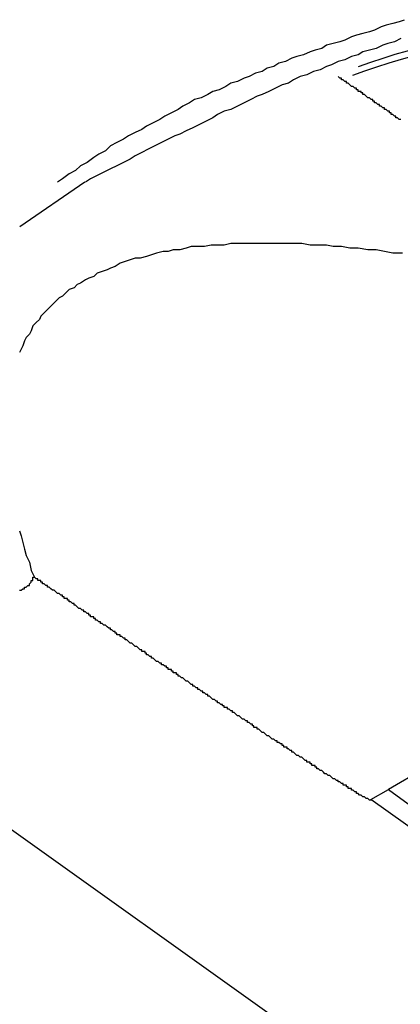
# Model space of a CAD drawing. Header units: millimetres. Extents: x 7187 to 8806, y -3756 to -2918.
# Tile 91 of 250: x 7839.6 to 7841.91, y -3626.81 to -3620.85. Entities that reach past the tile are written whole.
import ezdxf

# ---------------------------------------------------------------- set-up
doc = ezdxf.new("R2010")
doc.units = ezdxf.units.MM
doc.header["$LTSCALE"] = 3

msp = doc.modelspace()

# ---------------------------------------------------------------- linework, layer by layer
at = {"linetype": 'Continuous', "lineweight": 30}
for p, q in [((7839.998, -3621.8369), (7839.6045, -3622.1058)), ((7844.5235, -3623.9601), (7841.8365, -3625.5112)), ((7837.7803, -3624.4892), (7846.4666, -3630.6846)), ((7841.73, -3625.5727), (7841.8365, -3625.5112)), ((7841.8365, -3625.5112), (7847.3019, -3629.489)), ((7847.2571, -3629.5149), (7841.73, -3625.5727))]:
    msp.add_line(p, q, dxfattribs=at)
for points in [[(7841.9326, -3620.8565, 0), (7841.9026, -3620.8665, 0), (7841.8626, -3620.8765, 0), (7841.8226, -3620.8865, 0), (7841.7926, -3620.8965, 0), (7841.7526, -3620.9165, 0), (7841.7226, -3620.9265, 0), (7841.6826, -3620.9365, 0), (7841.6426, -3620.9465, 0), (7841.6126, -3620.9565, 0), (7841.5726, -3620.9765, 0), (7841.5426, -3620.9865, 0), (7841.5026, -3620.9965, 0), (7841.4626, -3621.0065, 0), (7841.4326, -3621.0265, 0), (7841.3926, -3621.0365, 0), (7841.3626, -3621.0465, 0), (7841.3226, -3621.0665, 0), (7841.2826, -3621.0765, 0), (7841.2526, -3621.0865, 0), (7841.2126, -3621.1065, 0), (7841.1726, -3621.1165, 0), (7841.1426, -3621.1365, 0), (7841.1026, -3621.1465, 0), (7841.0726, -3621.1665, 0), (7841.0326, -3621.1765, 0), (7840.9926, -3621.1965, 0), (7840.9626, -3621.2065, 0), (7840.9226, -3621.2265, 0), (7840.8826, -3621.2365, 0), (7840.8526, -3621.2565, 0), (7840.8126, -3621.2765, 0), (7840.7726, -3621.2865, 0), (7840.7426, -3621.3065, 0), (7840.7026, -3621.3265, 0), (7840.6626, -3621.3365, 0), (7840.6326, -3621.3565, 0), (7840.5926, -3621.3765, 0), (7840.5626, -3621.3965, 0), (7840.5226, -3621.4165, 0), (7840.4826, -3621.4365, 0), (7840.4526, -3621.4565, 0), (7840.4126, -3621.4765, 0), (7840.3726, -3621.4965, 0), (7840.3426, -3621.5165, 0), (7840.3026, -3621.5365, 0), (7840.2626, -3621.5565, 0), (7840.2326, -3621.5765, 0), (7840.1926, -3621.5965, 0), (7840.1526, -3621.6165, 0), (7840.1226, -3621.6465, 0), (7840.0826, -3621.6665, 0), (7840.0526, -3621.6865, 0), (7840.0126, -3621.7165, 0), (7839.9726, -3621.7365, 0), (7839.9426, -3621.7665, 0), (7839.9026, -3621.7865, 0), (7839.8626, -3621.8165, 0), (7839.8326, -3621.8365, 0)], [(7841.9126, -3620.9665, 0), (7841.8726, -3620.9865, 0), (7841.8326, -3620.9965, 0), (7841.8026, -3621.0065, 0), (7841.7626, -3621.0265, 0), (7841.7226, -3621.0365, 0), (7841.6826, -3621.0465, 0), (7841.6526, -3621.0665, 0), (7841.6126, -3621.0765, 0), (7841.5726, -3621.0965, 0), (7841.5326, -3621.1065, 0), (7841.4926, -3621.1265, 0), (7841.4626, -3621.1365, 0), (7841.4226, -3621.1565, 0), (7841.3826, -3621.1665, 0), (7841.3426, -3621.1865, 0), (7841.3026, -3621.1965, 0), (7841.2626, -3621.2165, 0), (7841.2326, -3621.2365, 0), (7841.1926, -3621.2465, 0), (7841.1526, -3621.2665, 0), (7841.1126, -3621.2865, 0), (7841.0726, -3621.3065, 0), (7841.0426, -3621.3165, 0), (7841.0026, -3621.3365, 0), (7840.9626, -3621.3565, 0), (7840.9226, -3621.3765, 0), (7840.8826, -3621.3965, 0), (7840.8426, -3621.4065, 0), (7840.8026, -3621.4265, 0), (7840.7726, -3621.4465, 0), (7840.7326, -3621.4665, 0), (7840.6926, -3621.4865, 0), (7840.6526, -3621.5065, 0), (7840.6126, -3621.5265, 0), (7840.5726, -3621.5465, 0), (7840.5426, -3621.5565, 0), (7840.5026, -3621.5765, 0), (7840.4626, -3621.5965, 0), (7840.4226, -3621.6165, 0), (7840.3826, -3621.6365, 0), (7840.3426, -3621.6565, 0), (7840.3026, -3621.6765, 0), (7840.2726, -3621.6965, 0), (7840.2326, -3621.7165, 0), (7840.1926, -3621.7365, 0), (7840.1526, -3621.7565, 0), (7840.1126, -3621.7765, 0), (7840.0726, -3621.7965, 0), (7840.0326, -3621.8165, 0), (7840.0026, -3621.8365, 0)], [(7841.9126, -3621.4565, 0), (7841.9026, -3621.4565, 0), (7841.9026, -3621.4565, 0), (7841.8926, -3621.4465, 0), (7841.8926, -3621.4465, 0), (7841.8826, -3621.4465, 0), (7841.8826, -3621.4365, 0), (7841.8726, -3621.4365, 0), (7841.8626, -3621.4265, 0), (7841.8626, -3621.4265, 0), (7841.8526, -3621.4265, 0), (7841.8526, -3621.4165, 0), (7841.8426, -3621.4165, 0), (7841.8426, -3621.4065, 0), (7841.8326, -3621.4065, 0), (7841.8326, -3621.4065, 0), (7841.8226, -3621.3965, 0), (7841.8126, -3621.3965, 0), (7841.8126, -3621.3865, 0), (7841.8026, -3621.3865, 0), (7841.8026, -3621.3865, 0), (7841.7926, -3621.3765, 0), (7841.7926, -3621.3765, 0), (7841.7826, -3621.3765, 0), (7841.7826, -3621.3665, 0), (7841.7726, -3621.3665, 0), (7841.7626, -3621.3565, 0), (7841.7626, -3621.3565, 0), (7841.7526, -3621.3565, 0), (7841.7526, -3621.3465, 0), (7841.7426, -3621.3465, 0), (7841.7426, -3621.3365, 0), (7841.7326, -3621.3365, 0), (7841.7326, -3621.3365, 0), (7841.7226, -3621.3265, 0), (7841.7226, -3621.3265, 0), (7841.7126, -3621.3265, 0), (7841.7026, -3621.3165, 0), (7841.7026, -3621.3165, 0), (7841.6926, -3621.3065, 0), (7841.6926, -3621.3065, 0), (7841.6826, -3621.3065, 0), (7841.6826, -3621.2965, 0), (7841.6726, -3621.2965, 0), (7841.6726, -3621.2865, 0), (7841.6626, -3621.2865, 0), (7841.6526, -3621.2865, 0), (7841.6526, -3621.2765, 0), (7841.6426, -3621.2765, 0), (7841.6426, -3621.2665, 0), (7841.6326, -3621.2665, 0), (7841.6326, -3621.2665, 0), (7841.6226, -3621.2565, 0), (7841.6226, -3621.2565, 0), (7841.6126, -3621.2565, 0), (7841.6026, -3621.2465, 0), (7841.6026, -3621.2465, 0), (7841.5926, -3621.2365, 0), (7841.5926, -3621.2365, 0), (7841.5826, -3621.2365, 0), (7841.5826, -3621.2265, 0), (7841.5726, -3621.2265, 0), (7841.5626, -3621.2165, 0), (7841.5626, -3621.2165, 0), (7841.5526, -3621.2165, 0), (7841.5526, -3621.2065, 0), (7841.5426, -3621.2065, 0), (7841.5426, -3621.2065, 0), (7841.5326, -3621.1965, 0)], [(7841.9226, -3622.2665, 0), (7841.8626, -3622.2665, 0), (7841.8126, -3622.2565, 0), (7841.7626, -3622.2465, 0), (7841.7126, -3622.2465, 0), (7841.6526, -3622.2365, 0), (7841.6026, -3622.2365, 0), (7841.5526, -3622.2265, 0), (7841.5026, -3622.2265, 0), (7841.4626, -3622.2165, 0), (7841.4126, -3622.2165, 0), (7841.3626, -3622.2165, 0), (7841.3126, -3622.2065, 0), (7841.2726, -3622.2065, 0), (7841.2226, -3622.2065, 0), (7841.1826, -3622.2065, 0), (7841.1326, -3622.2065, 0), (7841.0926, -3622.2065, 0), (7841.0426, -3622.2065, 0), (7841.0026, -3622.2065, 0), (7840.9626, -3622.2065, 0), (7840.9226, -3622.2065, 0), (7840.8826, -3622.2065, 0), (7840.8426, -3622.2165, 0), (7840.8026, -3622.2165, 0), (7840.7626, -3622.2165, 0), (7840.7226, -3622.2265, 0), (7840.6826, -3622.2265, 0), (7840.6426, -3622.2265, 0), (7840.6126, -3622.2365, 0), (7840.5726, -3622.2465, 0), (7840.5326, -3622.2465, 0), (7840.5026, -3622.2565, 0), (7840.4726, -3622.2565, 0), (7840.4326, -3622.2665, 0), (7840.4026, -3622.2765, 0), (7840.3726, -3622.2865, 0), (7840.3326, -3622.2965, 0), (7840.3026, -3622.2965, 0), (7840.2726, -3622.3065, 0), (7840.2426, -3622.3165, 0), (7840.2126, -3622.3265, 0), (7840.1826, -3622.3465, 0), (7840.1526, -3622.3565, 0), (7840.1326, -3622.3665, 0), (7840.1026, -3622.3765, 0), (7840.0726, -3622.3865, 0), (7840.0526, -3622.4065, 0), (7840.0226, -3622.4165, 0), (7840.0026, -3622.4265, 0), (7839.9726, -3622.4465, 0), (7839.9526, -3622.4565, 0), (7839.9326, -3622.4765, 0), (7839.9026, -3622.4865, 0), (7839.8826, -3622.5065, 0), (7839.8626, -3622.5265, 0), (7839.8426, -3622.5365, 0), (7839.8226, -3622.5565, 0), (7839.8026, -3622.5765, 0), (7839.7826, -3622.5965, 0), (7839.7726, -3622.6065, 0), (7839.7526, -3622.6265, 0), (7839.7326, -3622.6465, 0), (7839.7226, -3622.6665, 0), (7839.7026, -3622.6865, 0), (7839.6826, -3622.7065, 0), (7839.6726, -3622.7365, 0), (7839.6626, -3622.7565, 0), (7839.6426, -3622.7765, 0), (7839.6326, -3622.7965, 0), (7839.6226, -3622.8265, 0), (7839.6126, -3622.8465, 0), (7839.6026, -3622.8665, 0)], [(7839.6026, -3623.9465, 0), (7839.6126, -3623.9765, 0), (7839.6226, -3624.0165, 0), (7839.6326, -3624.0565, 0), (7839.6426, -3624.0965, 0), (7839.6626, -3624.1365, 0), (7839.6726, -3624.1865, 0), (7839.6926, -3624.2265, 0)], [(7839.6026, -3624.3065, 0), (7839.6126, -3624.3065, 0), (7839.6226, -3624.2965, 0), (7839.6226, -3624.2965, 0), (7839.6326, -3624.2965, 0), (7839.6326, -3624.2865, 0), (7839.6426, -3624.2865, 0), (7839.6526, -3624.2765, 0), (7839.6526, -3624.2765, 0), (7839.6626, -3624.2765, 0), (7839.6626, -3624.2665, 0), (7839.6626, -3624.2665, 0), (7839.6726, -3624.2565, 0), (7839.6726, -3624.2565, 0), (7839.6726, -3624.2465, 0), (7839.6826, -3624.2465, 0), (7839.6826, -3624.2365, 0), (7839.6826, -3624.2365, 0), (7839.6826, -3624.2265, 0), (7839.6926, -3624.2265, 0)], [(7841.7326, -3625.5765, 0), (7841.7226, -3625.5765, 0), (7841.7126, -3625.5665, 0), (7841.7126, -3625.5665, 0), (7841.7026, -3625.5665, 0), (7841.6926, -3625.5565, 0), (7841.6926, -3625.5565, 0), (7841.6826, -3625.5565, 0), (7841.6726, -3625.5465, 0), (7841.6726, -3625.5465, 0), (7841.6626, -3625.5465, 0), (7841.6526, -3625.5365, 0), (7841.6526, -3625.5365, 0), (7841.6426, -3625.5365, 0), (7841.6426, -3625.5265, 0), (7841.6326, -3625.5265, 0), (7841.6226, -3625.5165, 0), (7841.6226, -3625.5165, 0), (7841.6126, -3625.5165, 0), (7841.6126, -3625.5065, 0), (7841.6026, -3625.5065, 0), (7841.5926, -3625.5065, 0), (7841.5926, -3625.4965, 0), (7841.5826, -3625.4965, 0), (7841.5826, -3625.4865, 0), (7841.5726, -3625.4865, 0), (7841.5626, -3625.4865, 0), (7841.5626, -3625.4765, 0), (7841.5526, -3625.4765, 0), (7841.5526, -3625.4765, 0), (7841.5426, -3625.4665, 0), (7841.5326, -3625.4665, 0), (7841.5326, -3625.4565, 0), (7841.5226, -3625.4565, 0), (7841.5226, -3625.4565, 0), (7841.5126, -3625.4465, 0), (7841.5026, -3625.4465, 0), (7841.5026, -3625.4465, 0), (7841.4926, -3625.4365, 0), (7841.4926, -3625.4365, 0), (7841.4826, -3625.4265, 0), (7841.4726, -3625.4265, 0), (7841.4726, -3625.4265, 0), (7841.4626, -3625.4165, 0), (7841.4626, -3625.4165, 0), (7841.4526, -3625.4165, 0), (7841.4426, -3625.4065, 0), (7841.4426, -3625.4065, 0), (7841.4326, -3625.3965, 0), (7841.4326, -3625.3965, 0), (7841.4226, -3625.3965, 0), (7841.4126, -3625.3865, 0), (7841.4126, -3625.3865, 0), (7841.4026, -3625.3865, 0), (7841.4026, -3625.3765, 0), (7841.3926, -3625.3765, 0), (7841.3926, -3625.3665, 0), (7841.3826, -3625.3665, 0), (7841.3726, -3625.3665, 0), (7841.3726, -3625.3565, 0), (7841.3626, -3625.3565, 0), (7841.3626, -3625.3465, 0), (7841.3526, -3625.3465, 0), (7841.3426, -3625.3465, 0), (7841.3426, -3625.3365, 0), (7841.3326, -3625.3365, 0), (7841.3326, -3625.3365, 0), (7841.3226, -3625.3265, 0), (7841.3226, -3625.3265, 0), (7841.3126, -3625.3165, 0), (7841.3026, -3625.3165, 0), (7841.3026, -3625.3165, 0), (7841.2926, -3625.3065, 0), (7841.2926, -3625.3065, 0), (7841.2826, -3625.3065, 0), (7841.2726, -3625.2965, 0), (7841.2726, -3625.2965, 0), (7841.2626, -3625.2865, 0), (7841.2626, -3625.2865, 0), (7841.2526, -3625.2865, 0), (7841.2526, -3625.2765, 0), (7841.2426, -3625.2765, 0), (7841.2326, -3625.2665, 0), (7841.2326, -3625.2665, 0), (7841.2226, -3625.2665, 0), (7841.2226, -3625.2565, 0), (7841.2126, -3625.2565, 0), (7841.2026, -3625.2565, 0), (7841.2026, -3625.2465, 0), (7841.1926, -3625.2465, 0), (7841.1926, -3625.2365, 0), (7841.1826, -3625.2365, 0), (7841.1826, -3625.2365, 0), (7841.1726, -3625.2265, 0), (7841.1626, -3625.2265, 0), (7841.1626, -3625.2165, 0), (7841.1526, -3625.2165, 0), (7841.1526, -3625.2165, 0), (7841.1426, -3625.2065, 0), (7841.1326, -3625.2065, 0), (7841.1326, -3625.2065, 0), (7841.1226, -3625.1965, 0), (7841.1226, -3625.1965, 0), (7841.1126, -3625.1865, 0), (7841.1126, -3625.1865, 0), (7841.1026, -3625.1865, 0), (7841.0926, -3625.1765, 0), (7841.0926, -3625.1765, 0), (7841.0826, -3625.1665, 0), (7841.0826, -3625.1665, 0), (7841.0726, -3625.1665, 0), (7841.0626, -3625.1565, 0), (7841.0626, -3625.1565, 0), (7841.0526, -3625.1465, 0), (7841.0526, -3625.1465, 0), (7841.0426, -3625.1465, 0), (7841.0426, -3625.1365, 0), (7841.0326, -3625.1365, 0), (7841.0226, -3625.1365, 0), (7841.0226, -3625.1265, 0), (7841.0126, -3625.1265, 0), (7841.0126, -3625.1165, 0), (7841.0026, -3625.1165, 0), (7841.0026, -3625.1165, 0), (7840.9926, -3625.1065, 0), (7840.9826, -3625.1065, 0), (7840.9826, -3625.0965, 0), (7840.9726, -3625.0965, 0), (7840.9726, -3625.0965, 0), (7840.9626, -3625.0865, 0), (7840.9526, -3625.0865, 0), (7840.9526, -3625.0865, 0), (7840.9426, -3625.0765, 0), (7840.9426, -3625.0765, 0), (7840.9326, -3625.0665, 0), (7840.9326, -3625.0665, 0), (7840.9226, -3625.0665, 0), (7840.9126, -3625.0565, 0), (7840.9126, -3625.0565, 0), (7840.9026, -3625.0465, 0), (7840.9026, -3625.0465, 0), (7840.8926, -3625.0465, 0), (7840.8926, -3625.0365, 0), (7840.8826, -3625.0365, 0), (7840.8726, -3625.0265, 0), (7840.8726, -3625.0265, 0), (7840.8626, -3625.0265, 0), (7840.8626, -3625.0165, 0), (7840.8526, -3625.0165, 0), (7840.8426, -3625.0165, 0), (7840.8426, -3625.0065, 0), (7840.8326, -3625.0065, 0), (7840.8326, -3624.9965, 0), (7840.8226, -3624.9965, 0), (7840.8226, -3624.9965, 0), (7840.8126, -3624.9865, 0), (7840.8026, -3624.9865, 0), (7840.8026, -3624.9765, 0), (7840.7926, -3624.9765, 0), (7840.7926, -3624.9765, 0), (7840.7826, -3624.9665, 0), (7840.7826, -3624.9665, 0), (7840.7726, -3624.9665, 0), (7840.7626, -3624.9565, 0), (7840.7626, -3624.9565, 0), (7840.7526, -3624.9465, 0), (7840.7526, -3624.9465, 0), (7840.7426, -3624.9465, 0), (7840.7426, -3624.9365, 0), (7840.7326, -3624.9365, 0), (7840.7226, -3624.9265, 0), (7840.7226, -3624.9265, 0), (7840.7126, -3624.9265, 0), (7840.7126, -3624.9165, 0), (7840.7026, -3624.9165, 0), (7840.6926, -3624.9065, 0), (7840.6926, -3624.9065, 0), (7840.6826, -3624.9065, 0), (7840.6826, -3624.8965, 0), (7840.6726, -3624.8965, 0), (7840.6726, -3624.8965, 0), (7840.6626, -3624.8865, 0), (7840.6526, -3624.8865, 0), (7840.6526, -3624.8765, 0), (7840.6426, -3624.8765, 0), (7840.6426, -3624.8765, 0), (7840.6326, -3624.8665, 0), (7840.6326, -3624.8665, 0), (7840.6226, -3624.8565, 0), (7840.6126, -3624.8565, 0), (7840.6126, -3624.8565, 0), (7840.6026, -3624.8465, 0), (7840.6026, -3624.8465, 0), (7840.5926, -3624.8365, 0), (7840.5926, -3624.8365, 0), (7840.5826, -3624.8365, 0), (7840.5726, -3624.8265, 0), (7840.5726, -3624.8265, 0), (7840.5626, -3624.8265, 0), (7840.5626, -3624.8165, 0), (7840.5526, -3624.8165, 0), (7840.5526, -3624.8065, 0), (7840.5426, -3624.8065, 0), (7840.5326, -3624.8065, 0), (7840.5326, -3624.7965, 0), (7840.5226, -3624.7965, 0), (7840.5226, -3624.7865, 0), (7840.5126, -3624.7865, 0), (7840.5026, -3624.7865, 0), (7840.5026, -3624.7765, 0), (7840.4926, -3624.7765, 0), (7840.4926, -3624.7665, 0), (7840.4826, -3624.7665, 0), (7840.4826, -3624.7665, 0), (7840.4726, -3624.7565, 0), (7840.4626, -3624.7565, 0), (7840.4626, -3624.7465, 0), (7840.4526, -3624.7465, 0), (7840.4526, -3624.7465, 0), (7840.4426, -3624.7365, 0), (7840.4426, -3624.7365, 0), (7840.4326, -3624.7365, 0), (7840.4226, -3624.7265, 0), (7840.4226, -3624.7265, 0), (7840.4126, -3624.7165, 0), (7840.4126, -3624.7165, 0), (7840.4026, -3624.7165, 0), (7840.4026, -3624.7065, 0), (7840.3926, -3624.7065, 0), (7840.3826, -3624.6965, 0), (7840.3826, -3624.6965, 0), (7840.3726, -3624.6965, 0), (7840.3726, -3624.6865, 0), (7840.3626, -3624.6865, 0), (7840.3626, -3624.6765, 0), (7840.3526, -3624.6765, 0), (7840.3426, -3624.6765, 0), (7840.3426, -3624.6665, 0), (7840.3326, -3624.6665, 0), (7840.3326, -3624.6665, 0), (7840.3226, -3624.6565, 0), (7840.3226, -3624.6565, 0), (7840.3126, -3624.6465, 0), (7840.3026, -3624.6465, 0), (7840.3026, -3624.6465, 0), (7840.2926, -3624.6365, 0), (7840.2926, -3624.6365, 0), (7840.2826, -3624.6265, 0), (7840.2826, -3624.6265, 0), (7840.2726, -3624.6265, 0), (7840.2626, -3624.6165, 0), (7840.2626, -3624.6165, 0), (7840.2526, -3624.6065, 0), (7840.2526, -3624.6065, 0), (7840.2426, -3624.6065, 0), (7840.2426, -3624.5965, 0), (7840.2326, -3624.5965, 0), (7840.2226, -3624.5865, 0), (7840.2226, -3624.5865, 0), (7840.2126, -3624.5865, 0), (7840.2126, -3624.5765, 0), (7840.2026, -3624.5765, 0), (7840.1926, -3624.5765, 0), (7840.1926, -3624.5665, 0), (7840.1826, -3624.5665, 0), (7840.1826, -3624.5565, 0), (7840.1726, -3624.5565, 0), (7840.1726, -3624.5565, 0), (7840.1626, -3624.5465, 0), (7840.1526, -3624.5465, 0), (7840.1526, -3624.5365, 0), (7840.1426, -3624.5365, 0), (7840.1426, -3624.5365, 0), (7840.1326, -3624.5265, 0), (7840.1326, -3624.5265, 0), (7840.1226, -3624.5165, 0), (7840.1126, -3624.5165, 0), (7840.1126, -3624.5165, 0), (7840.1026, -3624.5065, 0), (7840.1026, -3624.5065, 0), (7840.0926, -3624.5065, 0), (7840.0926, -3624.4965, 0), (7840.0826, -3624.4965, 0), (7840.0726, -3624.4865, 0), (7840.0726, -3624.4865, 0), (7840.0626, -3624.4865, 0), (7840.0626, -3624.4765, 0), (7840.0526, -3624.4765, 0), (7840.0526, -3624.4665, 0), (7840.0426, -3624.4665, 0), (7840.0326, -3624.4665, 0), (7840.0326, -3624.4565, 0), (7840.0226, -3624.4565, 0), (7840.0226, -3624.4465, 0), (7840.0126, -3624.4465, 0), (7840.0126, -3624.4465, 0), (7840.0026, -3624.4365, 0), (7839.9926, -3624.4365, 0), (7839.9926, -3624.4265, 0), (7839.9826, -3624.4265, 0), (7839.9826, -3624.4265, 0), (7839.9726, -3624.4165, 0), (7839.9726, -3624.4165, 0), (7839.9626, -3624.4165, 0), (7839.9526, -3624.4065, 0), (7839.9526, -3624.4065, 0), (7839.9426, -3624.3965, 0), (7839.9426, -3624.3965, 0), (7839.9326, -3624.3965, 0), (7839.9326, -3624.3865, 0), (7839.9226, -3624.3865, 0), (7839.9126, -3624.3765, 0), (7839.9126, -3624.3765, 0), (7839.9026, -3624.3765, 0), (7839.9026, -3624.3665, 0), (7839.8926, -3624.3665, 0), (7839.8926, -3624.3565, 0), (7839.8826, -3624.3565, 0), (7839.8726, -3624.3565, 0), (7839.8726, -3624.3465, 0), (7839.8626, -3624.3465, 0), (7839.8626, -3624.3365, 0), (7839.8526, -3624.3365, 0), (7839.8526, -3624.3365, 0), (7839.8426, -3624.3265, 0), (7839.8326, -3624.3265, 0), (7839.8326, -3624.3265, 0), (7839.8226, -3624.3165, 0), (7839.8226, -3624.3165, 0), (7839.8126, -3624.3065, 0), (7839.8126, -3624.3065, 0), (7839.8026, -3624.3065, 0), (7839.7926, -3624.2965, 0), (7839.7926, -3624.2965, 0), (7839.7826, -3624.2865, 0), (7839.7826, -3624.2865, 0), (7839.7726, -3624.2865, 0), (7839.7726, -3624.2765, 0), (7839.7626, -3624.2765, 0), (7839.7526, -3624.2665, 0), (7839.7526, -3624.2665, 0), (7839.7426, -3624.2665, 0), (7839.7426, -3624.2565, 0), (7839.7326, -3624.2565, 0), (7839.7326, -3624.2465, 0), (7839.7226, -3624.2465, 0), (7839.7126, -3624.2465, 0), (7839.7126, -3624.2365, 0), (7839.7026, -3624.2365, 0), (7839.7026, -3624.2365, 0), (7839.6926, -3624.2265, 0), (7839.6926, -3624.2265, 0)]]:
    msp.add_polyline3d(points, dxfattribs=at)
for centre, radius, start, end in [((7843.2939, -3625.8202), 4.9238, 356.3357, 109.89277), ((7843.3086, -3625.804), 4.9511, 355.83246, 109.52462)]:
    msp.add_arc(centre, radius, start, end, dxfattribs=at)

doc.saveas('drawing.dxf')
